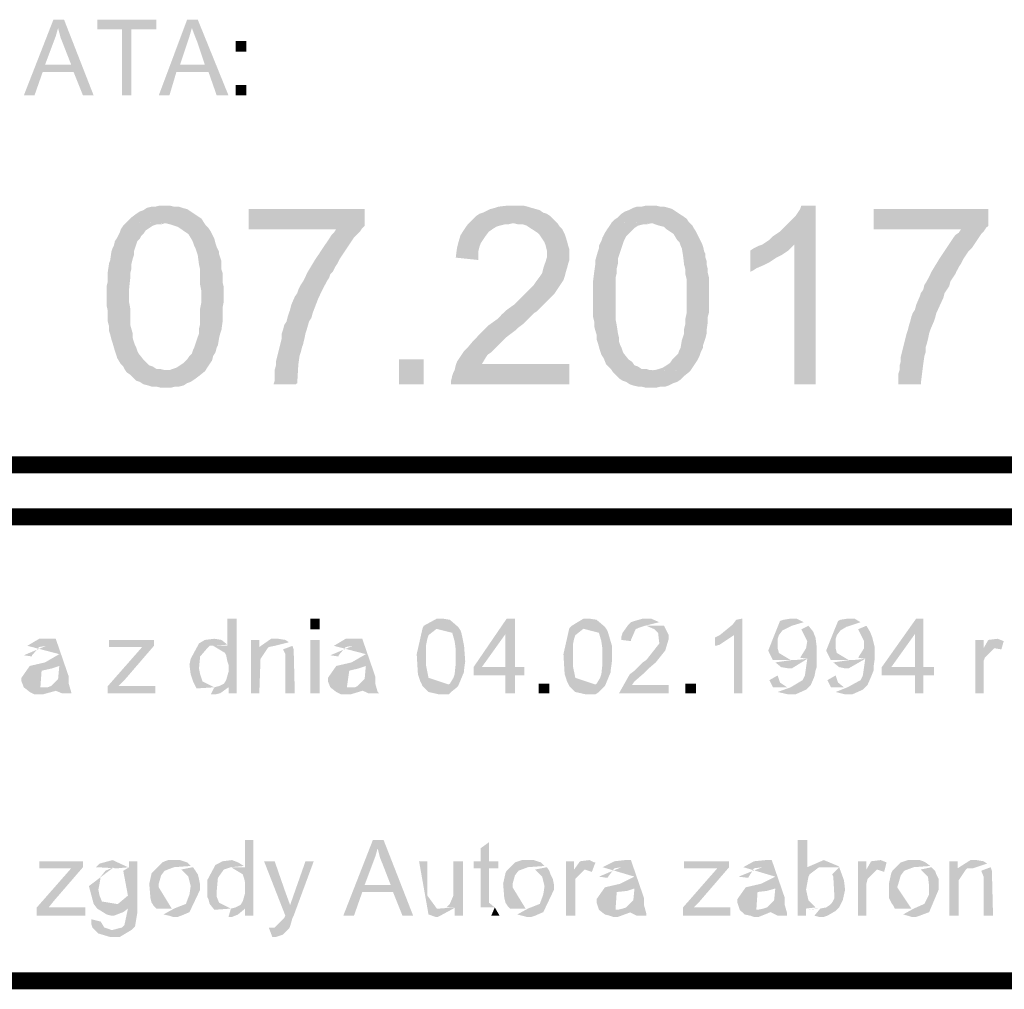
# Model space of a CAD drawing. Header units: millimetres. Extents: x -14047 to 49934, y -21523 to 14989.
# Tile 19 of 256: x 2514 to 2587, y 2629 to 2701. Entities that reach past the tile are written whole.
import ezdxf

# ---------------------------------------------------------------- set-up
doc = ezdxf.new("R2010")
doc.units = ezdxf.units.MM
doc.layers.add('H', color=7, linetype='Continuous')
doc.layers.add('P', color=7, linetype='Continuous')

msp = doc.modelspace()

# ---------------------------------------------------------------- hatches: boundary and pattern name
at = {"layer": 'H', "linetype": 'Continuous'}
for points in [[(2513.974, 2695.49), (2516.179, 2701.135), (2516.974, 2701.135), (2516.529, 2700.515), (2516.354, 2699.9), (2515.559, 2697.78), (2517.679, 2697.25), (2515.384, 2697.25), (2514.769, 2695.49)], [(2518.384, 2695.49), (2517.679, 2697.25), (2515.559, 2697.78), (2517.504, 2697.78), (2516.884, 2699.37), (2516.709, 2699.81), (2516.529, 2700.515), (2516.974, 2701.135), (2519.179, 2695.49)], [(2521.293, 2695.49), (2521.293, 2700.425), (2519.444, 2700.425), (2519.444, 2701.135), (2523.853, 2701.135), (2523.853, 2700.425), (2521.998, 2700.425), (2521.998, 2695.49)], [(2524.028, 2695.49), (2526.143, 2701.135), (2526.938, 2701.135), (2526.498, 2700.515), (2526.318, 2699.9), (2525.613, 2697.78), (2527.733, 2697.25), (2525.348, 2697.25), (2524.823, 2695.49)], [(2528.348, 2695.49), (2527.733, 2697.25), (2525.613, 2697.78), (2527.468, 2697.78), (2526.938, 2699.37), (2526.763, 2699.81), (2526.498, 2700.515), (2526.938, 2701.135), (2529.227, 2695.49)], [(2529.757, 2698.75), (2529.757, 2699.545), (2530.552, 2699.545), (2530.552, 2698.75)], [(2529.757, 2695.49), (2529.757, 2696.28), (2530.552, 2696.28), (2530.552, 2695.49)], [(2527.468, 2674.943), (2524.468, 2675.028), (2524.823, 2675.028), (2525.083, 2675.118), (2525.348, 2675.208), (2525.613, 2675.383), (2525.878, 2675.558), (2526.143, 2675.823), (2526.318, 2676.088), (2526.498, 2676.263), (2526.583, 2676.528), (2526.673, 2676.708), (2526.848, 2677.233), (2526.938, 2677.498), (2527.028, 2677.763), (2527.028, 2678.118), (2527.113, 2678.468), (2527.113, 2678.823), (2527.113, 2679.263), (2527.113, 2679.618), (2527.203, 2680.058), (2527.203, 2680.937), (2527.113, 2681.377), (2527.113, 2681.822), (2527.113, 2682.172), (2527.113, 2682.527), (2527.028, 2682.877), (2526.938, 2683.582), (2526.763, 2684.112), (2526.673, 2684.292), (2526.583, 2684.552), (2526.498, 2684.732), (2526.233, 2685.172), (2525.968, 2685.347), (2525.703, 2685.527), (2525.438, 2685.702), (2525.173, 2685.787), (2524.908, 2685.877), (2524.558, 2685.967), (2521.648, 2686.052), (2521.823, 2686.232), (2521.998, 2686.407), (2522.353, 2686.672), (2522.618, 2686.847), (2522.878, 2686.937), (2523.143, 2687.112), (2523.498, 2687.202), (2523.763, 2687.202), (2524.113, 2687.287), (2524.468, 2687.287), (2524.823, 2687.287), (2525.173, 2687.202), (2525.528, 2687.202), (2525.793, 2687.112), (2526.143, 2687.022), (2526.408, 2686.847), (2526.938, 2686.497), (2527.203, 2686.317), (2527.378, 2686.052), (2527.553, 2685.787), (2527.733, 2685.612), (2527.908, 2685.347), (2528.173, 2684.817), (2528.258, 2684.467), (2528.348, 2684.202), (2528.523, 2683.847), (2528.523, 2683.672), (2528.613, 2683.407), (2528.702, 2683.142), (2528.702, 2682.877), (2528.702, 2682.527), (2528.787, 2682.262), (2528.787, 2681.907), (2528.787, 2681.557), (2528.877, 2681.202), (2528.877, 2680.147), (2528.787, 2679.703), (2528.787, 2679.353), (2528.787, 2678.998), (2528.787, 2678.648), (2528.702, 2678.028), (2528.613, 2677.763), (2528.523, 2677.413), (2528.438, 2676.883), (2528.348, 2676.708), (2528.258, 2676.353), (2528.083, 2676.088), (2527.998, 2675.738), (2527.818, 2675.473), (2527.643, 2675.208)], [(2532.582, 2673.973), (2532.667, 2674.238), (2532.667, 2674.768), (2532.667, 2675.028), (2532.757, 2675.383), (2532.757, 2675.648), (2532.847, 2676.003), (2533.022, 2676.708), (2533.112, 2677.058), (2533.197, 2677.413), (2533.197, 2677.763), (2533.287, 2678.028), (2533.377, 2678.383), (2533.552, 2678.648), (2533.637, 2678.998), (2533.727, 2679.263), (2533.817, 2679.528), (2533.902, 2679.883), (2534.167, 2680.497), (2534.347, 2680.762), (2534.432, 2681.027), (2534.607, 2681.377), (2534.787, 2681.642), (2534.962, 2681.997), (2535.137, 2682.352), (2535.667, 2683.232), (2536.022, 2683.762), (2536.196, 2684.027), (2536.371, 2684.292), (2536.551, 2684.552), (2536.726, 2684.817), (2536.901, 2685.082), (2537.076, 2685.262), (2537.256, 2685.527), (2530.727, 2685.527), (2530.727, 2687.022), (2539.371, 2687.022), (2539.371, 2685.787), (2539.196, 2685.612), (2539.016, 2685.347), (2538.841, 2685.172), (2538.576, 2684.907), (2538.401, 2684.642), (2538.226, 2684.377), (2538.046, 2684.112), (2537.871, 2683.847), (2537.696, 2683.582), (2537.521, 2683.322), (2537.341, 2682.967), (2537.166, 2682.702), (2536.991, 2682.352), (2536.811, 2682.172), (2536.726, 2681.907), (2536.551, 2681.642), (2536.371, 2681.292), (2536.106, 2680.762), (2535.932, 2680.407), (2535.492, 2679.263), (2535.402, 2678.913), (2535.227, 2678.648), (2535.052, 2678.028), (2534.962, 2677.763), (2534.872, 2677.323), (2534.787, 2676.973), (2534.697, 2676.708), (2534.607, 2676.353), (2534.522, 2676.088), (2534.432, 2675.473), (2534.347, 2674.058), (2534.257, 2673.973)], [(2547.835, 2683.232), (2546.16, 2683.407), (2546.25, 2684.112), (2546.335, 2684.467), (2546.515, 2685.082), (2546.69, 2685.347), (2546.865, 2685.612), (2547.045, 2685.877), (2547.22, 2686.052), (2547.485, 2686.317), (2547.66, 2686.497), (2547.925, 2686.672), (2548.19, 2686.757), (2548.72, 2687.022), (2549.07, 2687.112), (2549.335, 2687.202), (2550.04, 2687.287), (2550.395, 2687.287), (2550.835, 2687.287), (2551.189, 2687.287), (2551.539, 2687.202), (2551.804, 2687.112), (2552.159, 2687.022), (2552.424, 2686.937), (2552.684, 2686.757), (2552.949, 2686.672), (2553.214, 2686.497), (2553.394, 2686.317), (2553.744, 2685.967), (2550.395, 2685.967), (2550.04, 2685.877), (2549.775, 2685.877), (2549.425, 2685.787), (2549.16, 2685.702), (2548.895, 2685.527), (2548.63, 2685.347), (2548.365, 2684.997), (2548.19, 2684.732), (2548.015, 2684.467), (2547.925, 2684.202), (2547.835, 2683.847), (2547.835, 2683.497)], [(2563.623, 2674.943), (2560.713, 2675.028), (2560.973, 2675.028), (2561.328, 2675.118), (2561.593, 2675.208), (2561.858, 2675.383), (2562.123, 2675.558), (2562.298, 2675.823), (2562.563, 2676.088), (2562.738, 2676.263), (2562.828, 2676.528), (2562.918, 2676.708), (2563.003, 2677.233), (2563.093, 2677.498), (2563.178, 2677.763), (2563.178, 2678.118), (2563.268, 2678.468), (2563.268, 2678.823), (2563.358, 2679.263), (2563.358, 2679.618), (2563.358, 2680.058), (2563.358, 2680.937), (2563.358, 2681.377), (2563.358, 2681.822), (2563.268, 2682.172), (2563.268, 2682.527), (2563.178, 2682.877), (2563.093, 2683.582), (2563.003, 2684.112), (2562.918, 2684.292), (2562.828, 2684.552), (2562.653, 2684.732), (2562.388, 2685.172), (2562.123, 2685.347), (2561.858, 2685.527), (2561.683, 2685.702), (2561.328, 2685.787), (2561.063, 2685.877), (2560.798, 2685.967), (2557.799, 2686.052), (2557.979, 2686.232), (2558.244, 2686.407), (2558.508, 2686.672), (2558.773, 2686.847), (2559.033, 2686.937), (2559.388, 2687.112), (2559.653, 2687.202), (2560.003, 2687.202), (2560.358, 2687.287), (2560.713, 2687.287), (2561.063, 2687.287), (2561.418, 2687.202), (2561.683, 2687.202), (2562.033, 2687.112), (2562.298, 2687.022), (2562.563, 2686.847), (2563.093, 2686.497), (2563.358, 2686.317), (2563.533, 2686.052), (2563.798, 2685.787), (2563.888, 2685.612), (2564.063, 2685.347), (2564.328, 2684.817), (2564.503, 2684.467), (2564.593, 2684.202), (2564.678, 2683.847), (2564.768, 2683.672), (2564.768, 2683.407), (2564.858, 2683.142), (2564.858, 2682.877), (2564.943, 2682.527), (2564.943, 2682.262), (2565.033, 2681.907), (2565.033, 2681.557), (2565.033, 2681.202), (2565.033, 2680.147), (2565.033, 2679.703), (2565.033, 2679.353), (2564.943, 2678.998), (2564.943, 2678.648), (2564.858, 2678.028), (2564.858, 2677.763), (2564.768, 2677.413), (2564.593, 2676.883), (2564.593, 2676.708), (2564.413, 2676.353), (2564.328, 2676.088), (2564.148, 2675.738), (2563.973, 2675.473), (2563.798, 2675.208)], [(2571.382, 2673.973), (2571.382, 2684.377), (2569.002, 2684.377), (2569.527, 2684.732), (2569.792, 2684.997), (2570.057, 2685.172), (2570.322, 2685.347), (2570.497, 2685.527), (2570.762, 2685.787), (2571.027, 2686.052), (2571.207, 2686.232), (2571.472, 2686.497), (2571.647, 2686.757), (2571.822, 2687.022), (2571.912, 2687.287), (2572.967, 2687.287), (2572.967, 2673.973)], [(2579.141, 2673.973), (2579.141, 2674.238), (2579.141, 2674.768), (2579.231, 2675.028), (2579.231, 2675.383), (2579.316, 2675.648), (2579.316, 2676.003), (2579.496, 2676.708), (2579.581, 2677.058), (2579.671, 2677.413), (2579.761, 2677.763), (2579.846, 2678.028), (2579.936, 2678.383), (2580.021, 2678.648), (2580.111, 2678.998), (2580.201, 2679.263), (2580.376, 2679.528), (2580.466, 2679.883), (2580.73, 2680.497), (2580.815, 2680.762), (2580.995, 2681.027), (2581.08, 2681.377), (2581.255, 2681.642), (2581.435, 2681.997), (2581.61, 2682.352), (2582.14, 2683.232), (2582.49, 2683.762), (2582.67, 2684.027), (2582.845, 2684.292), (2583.02, 2684.552), (2583.195, 2684.817), (2583.375, 2685.082), (2583.64, 2685.262), (2583.815, 2685.527), (2577.291, 2685.527), (2577.291, 2687.022), (2585.845, 2687.022), (2585.845, 2685.787), (2585.665, 2685.612), (2585.49, 2685.347), (2585.315, 2685.172), (2585.14, 2684.907), (2584.96, 2684.642), (2584.785, 2684.377), (2584.61, 2684.112), (2584.345, 2683.847), (2584.17, 2683.582), (2583.99, 2683.322), (2583.815, 2682.967), (2583.64, 2682.702), (2583.46, 2682.352), (2583.375, 2682.172), (2583.195, 2681.907), (2583.02, 2681.642), (2582.935, 2681.292), (2582.58, 2680.762), (2582.49, 2680.407), (2581.965, 2679.263), (2581.875, 2678.913), (2581.785, 2678.648), (2581.52, 2678.028), (2581.435, 2677.763), (2581.345, 2677.323), (2581.255, 2676.973), (2581.17, 2676.708), (2581.17, 2676.353), (2581.08, 2676.088), (2580.995, 2675.473), (2580.815, 2674.058), (2580.815, 2673.973)], [(2524.468, 2673.708), (2524.203, 2673.708), (2523.853, 2673.798), (2523.498, 2673.798), (2523.233, 2673.883), (2522.878, 2673.973), (2522.618, 2674.148), (2522.353, 2674.238), (2522.173, 2674.413), (2521.908, 2674.678), (2521.648, 2674.853), (2521.468, 2675.118), (2521.383, 2675.293), (2521.203, 2675.473), (2520.939, 2675.913), (2520.854, 2676.178), (2520.764, 2676.443), (2520.589, 2677.058), (2520.499, 2677.323), (2520.414, 2677.678), (2520.324, 2677.943), (2520.324, 2678.293), (2520.234, 2678.648), (2520.234, 2678.998), (2520.234, 2679.438), (2520.149, 2679.793), (2520.149, 2681.292), (2520.234, 2681.642), (2520.234, 2682.352), (2520.324, 2682.967), (2520.414, 2683.232), (2520.499, 2683.847), (2520.589, 2684.112), (2520.679, 2684.292), (2520.764, 2684.642), (2520.939, 2684.907), (2521.119, 2685.262), (2521.203, 2685.527), (2521.383, 2685.787), (2521.648, 2686.052), (2524.468, 2685.967), (2524.203, 2685.877), (2523.853, 2685.877), (2523.588, 2685.787), (2523.323, 2685.612), (2523.058, 2685.437), (2522.878, 2685.172), (2522.703, 2684.997), (2522.618, 2684.817), (2522.438, 2684.642), (2522.263, 2684.112), (2522.173, 2683.847), (2522.173, 2683.582), (2522.088, 2683.322), (2521.998, 2682.967), (2521.998, 2682.612), (2521.908, 2682.262), (2521.908, 2681.907), (2521.823, 2681.117), (2521.823, 2680.058), (2521.908, 2679.618), (2521.908, 2679.178), (2521.908, 2678.823), (2521.908, 2678.383), (2522.088, 2677.763), (2522.088, 2677.413), (2522.173, 2677.148), (2522.263, 2676.883), (2522.353, 2676.708), (2522.438, 2676.443), (2522.528, 2676.263), (2522.878, 2675.823), (2523.058, 2675.648), (2523.323, 2675.383), (2523.588, 2675.293), (2523.853, 2675.118), (2524.113, 2675.118), (2524.468, 2675.028), (2527.468, 2674.943), (2527.028, 2674.588), (2526.673, 2674.323), (2526.408, 2674.148), (2526.143, 2674.058), (2525.878, 2673.883), (2525.528, 2673.798), (2525.263, 2673.798), (2524.908, 2673.708), (2524.558, 2673.708)], [(2560.713, 2673.708), (2560.358, 2673.708), (2560.003, 2673.798), (2559.743, 2673.798), (2559.388, 2673.883), (2559.123, 2673.973), (2558.858, 2674.148), (2558.593, 2674.238), (2558.329, 2674.413), (2558.064, 2674.678), (2557.889, 2674.853), (2557.714, 2675.118), (2557.539, 2675.293), (2557.359, 2675.473), (2557.184, 2675.913), (2557.009, 2676.178), (2556.919, 2676.443), (2556.744, 2677.058), (2556.654, 2677.323), (2556.654, 2677.678), (2556.569, 2677.943), (2556.479, 2678.293), (2556.479, 2678.648), (2556.389, 2678.998), (2556.389, 2679.438), (2556.389, 2679.793), (2556.389, 2681.292), (2556.389, 2681.642), (2556.479, 2682.352), (2556.569, 2682.967), (2556.569, 2683.232), (2556.744, 2683.847), (2556.829, 2684.112), (2556.829, 2684.292), (2557.009, 2684.642), (2557.094, 2684.907), (2557.274, 2685.262), (2557.449, 2685.527), (2557.624, 2685.787), (2557.799, 2686.052), (2560.713, 2685.967), (2560.358, 2685.877), (2560.093, 2685.877), (2559.743, 2685.787), (2559.478, 2685.612), (2559.298, 2685.437), (2559.033, 2685.172), (2558.858, 2684.997), (2558.773, 2684.817), (2558.683, 2684.642), (2558.508, 2684.112), (2558.418, 2683.847), (2558.329, 2683.582), (2558.244, 2683.322), (2558.244, 2682.967), (2558.154, 2682.612), (2558.154, 2682.262), (2558.064, 2681.907), (2558.064, 2681.117), (2558.064, 2680.058), (2558.064, 2679.618), (2558.064, 2679.178), (2558.064, 2678.823), (2558.154, 2678.383), (2558.244, 2677.763), (2558.329, 2677.413), (2558.329, 2677.148), (2558.418, 2676.883), (2558.508, 2676.708), (2558.593, 2676.443), (2558.683, 2676.263), (2559.033, 2675.823), (2559.298, 2675.648), (2559.478, 2675.383), (2559.743, 2675.293), (2560.003, 2675.118), (2560.358, 2675.118), (2560.623, 2675.028), (2563.623, 2674.943), (2563.178, 2674.588), (2562.918, 2674.323), (2562.653, 2674.148), (2562.388, 2674.058), (2562.033, 2673.883), (2561.768, 2673.798), (2561.418, 2673.798), (2561.063, 2673.708)], [(2545.81, 2673.973), (2545.81, 2674.238), (2545.895, 2674.588), (2545.985, 2674.853), (2546.075, 2675.028), (2546.16, 2675.383), (2546.25, 2675.648), (2546.425, 2675.913), (2546.6, 2676.178), (2546.78, 2676.443), (2547.045, 2676.708), (2547.485, 2677.233), (2547.925, 2677.678), (2548.365, 2678.118), (2548.63, 2678.383), (2549.25, 2678.823), (2549.6, 2679.178), (2549.865, 2679.438), (2550.22, 2679.703), (2550.48, 2679.883), (2550.745, 2680.147), (2551.009, 2680.407), (2551.189, 2680.587), (2551.449, 2680.852), (2551.629, 2681.027), (2551.804, 2681.202), (2551.979, 2681.377), (2552.159, 2681.642), (2552.424, 2681.997), (2552.599, 2682.262), (2552.684, 2682.612), (2552.774, 2682.877), (2552.864, 2683.142), (2552.949, 2683.407), (2552.949, 2683.672), (2552.949, 2683.937), (2552.864, 2684.292), (2552.774, 2684.552), (2552.599, 2684.817), (2552.424, 2685.082), (2552.244, 2685.262), (2551.979, 2685.437), (2551.714, 2685.612), (2551.449, 2685.787), (2551.189, 2685.877), (2550.835, 2685.877), (2550.48, 2685.967), (2553.744, 2685.967), (2553.919, 2685.702), (2554.099, 2685.527), (2554.274, 2685.172), (2554.364, 2684.907), (2554.449, 2684.642), (2554.539, 2684.292), (2554.624, 2684.027), (2554.624, 2683.672), (2554.624, 2683.232), (2554.539, 2682.967), (2554.449, 2682.612), (2554.364, 2682.352), (2554.274, 2681.997), (2554.184, 2681.732), (2554.009, 2681.467), (2553.834, 2681.202), (2553.654, 2680.937), (2553.479, 2680.672), (2553.214, 2680.407), (2553.039, 2680.232), (2552.684, 2679.883), (2552.509, 2679.703), (2552.244, 2679.438), (2551.979, 2679.263), (2551.714, 2678.998), (2551.449, 2678.733), (2551.189, 2678.468), (2550.835, 2678.203), (2550.66, 2678.028), (2550.305, 2677.763), (2549.955, 2677.498), (2549.69, 2677.233), (2549.425, 2676.973), (2549.25, 2676.793), (2549.07, 2676.618), (2548.805, 2676.353), (2548.54, 2676.178), (2548.365, 2675.913), (2548.1, 2675.473), (2554.624, 2675.473), (2554.624, 2673.973)], [(2568.117, 2682.352), (2568.117, 2683.937), (2568.382, 2684.112), (2568.737, 2684.292), (2569.002, 2684.377), (2571.382, 2684.377), (2571.117, 2684.112), (2570.942, 2683.937), (2570.412, 2683.582), (2570.057, 2683.407), (2569.792, 2683.232), (2569.527, 2683.057), (2569.177, 2682.877), (2568.557, 2682.612), (2568.297, 2682.437)], [(2541.926, 2673.973), (2541.926, 2675.823), (2543.78, 2675.823), (2543.78, 2673.973)], [(2529.227, 2650.956), (2529.227, 2651.396), (2528.523, 2651.486), (2528.877, 2651.661), (2529.052, 2651.926), (2529.227, 2652.546), (2529.227, 2653.071), (2529.142, 2653.336), (2529.052, 2653.781), (2528.967, 2653.956), (2528.083, 2654.486), (2529.142, 2654.486), (2529.142, 2656.511), (2529.847, 2656.511), (2529.847, 2650.956)], [(2535.317, 2655.721), (2535.317, 2656.511), (2536.022, 2656.511), (2536.022, 2655.721)], [(2544.925, 2650.866), (2544.13, 2651.046), (2543.69, 2651.486), (2543.605, 2651.661), (2543.515, 2651.836), (2543.426, 2652.101), (2543.341, 2652.366), (2543.251, 2653.866), (2543.69, 2655.806), (2543.78, 2655.981), (2545.015, 2655.981), (2544.13, 2655.276), (2544.045, 2655.011), (2543.955, 2654.571), (2543.955, 2654.221), (2543.955, 2653.956), (2543.955, 2653.516), (2543.955, 2653.251), (2543.955, 2652.986), (2544.13, 2652.101), (2546.25, 2651.396), (2545.81, 2651.046), (2545.63, 2650.866), (2545.19, 2650.866)], [(2546.25, 2651.396), (2545.015, 2651.396), (2545.28, 2651.396), (2545.72, 2651.661), (2545.985, 2652.101), (2546.075, 2652.366), (2546.16, 2653.161), (2546.16, 2654.041), (2546.16, 2654.221), (2546.075, 2654.836), (2545.895, 2655.456), (2543.78, 2655.981), (2544.75, 2656.511), (2545.19, 2656.511), (2545.72, 2656.426), (2546.335, 2655.896), (2546.515, 2655.631), (2546.6, 2655.366), (2546.78, 2654.486), (2546.865, 2653.336), (2546.78, 2652.721), (2546.78, 2652.546), (2546.335, 2651.486)], [(2549.865, 2650.956), (2549.865, 2652.281), (2547.485, 2652.281), (2547.485, 2652.896), (2549.955, 2656.511), (2550.57, 2656.511), (2549.865, 2655.366), (2548.1, 2652.896), (2551.274, 2652.896), (2551.274, 2652.281), (2550.57, 2652.281), (2550.57, 2650.956)], [(2549.865, 2652.896), (2549.865, 2655.366), (2550.57, 2656.511), (2550.57, 2652.896)], [(2555.859, 2650.866), (2555.069, 2651.046), (2554.624, 2651.486), (2554.539, 2651.661), (2554.449, 2651.836), (2554.364, 2652.101), (2554.274, 2652.366), (2554.184, 2653.866), (2554.624, 2655.806), (2554.804, 2655.981), (2555.949, 2655.981), (2555.069, 2655.276), (2554.979, 2655.011), (2554.889, 2654.571), (2554.889, 2654.221), (2554.889, 2653.956), (2554.889, 2653.516), (2554.889, 2653.251), (2554.889, 2652.986), (2555.069, 2652.101), (2557.184, 2651.396), (2556.829, 2651.046), (2556.569, 2650.866), (2556.124, 2650.866)], [(2557.184, 2651.396), (2555.949, 2651.396), (2556.214, 2651.396), (2556.654, 2651.661), (2556.919, 2652.101), (2557.009, 2652.366), (2557.094, 2653.161), (2557.094, 2654.041), (2557.094, 2654.221), (2557.009, 2654.836), (2556.829, 2655.456), (2554.804, 2655.981), (2555.684, 2656.511), (2556.124, 2656.511), (2556.654, 2656.426), (2557.274, 2655.896), (2557.449, 2655.631), (2557.539, 2655.366), (2557.799, 2654.486), (2557.799, 2653.336), (2557.714, 2652.721), (2557.714, 2652.546), (2557.274, 2651.486)], [(2558.329, 2650.956), (2559.123, 2652.366), (2559.478, 2652.631), (2559.828, 2652.986), (2559.918, 2653.071), (2560.093, 2653.251), (2560.358, 2653.426), (2561.328, 2654.661), (2561.238, 2655.456), (2560.973, 2655.721), (2560.358, 2655.981), (2561.683, 2655.981), (2561.858, 2655.631), (2562.033, 2655.276), (2562.033, 2655.011), (2561.768, 2654.131), (2561.063, 2653.251), (2560.448, 2652.721), (2560.093, 2652.366), (2559.478, 2651.836), (2559.298, 2651.576), (2562.033, 2651.576), (2562.033, 2650.956)], [(2559.213, 2654.836), (2558.508, 2654.926), (2558.508, 2655.191), (2558.593, 2655.456), (2559.033, 2656.071), (2559.213, 2656.246), (2559.478, 2656.336), (2560.093, 2656.511), (2560.448, 2656.511), (2560.713, 2656.511), (2561.328, 2656.246), (2560.268, 2655.981), (2560.003, 2655.896), (2559.743, 2655.806), (2559.563, 2655.721), (2559.213, 2654.926)], [(2566.882, 2650.956), (2566.882, 2655.276), (2565.827, 2655.276), (2566.797, 2656.071), (2567.062, 2656.426), (2567.502, 2656.511), (2567.502, 2650.956)], [(2569.792, 2653.426), (2569.442, 2654.131), (2570.322, 2656.336), (2570.587, 2656.426), (2571.117, 2656.511), (2571.292, 2656.511), (2571.557, 2656.511), (2572.087, 2656.246), (2571.207, 2655.981), (2571.027, 2655.896), (2570.497, 2655.631), (2570.237, 2655.276), (2570.147, 2655.011), (2570.147, 2654.306), (2570.237, 2653.956), (2571.117, 2653.426)], [(2570.942, 2650.866), (2570.147, 2651.046), (2571.117, 2651.396), (2571.997, 2651.926), (2572.177, 2652.281), (2572.352, 2653.516), (2571.822, 2653.601), (2572.262, 2654.306), (2572.352, 2654.836), (2571.912, 2655.721), (2572.442, 2655.981), (2572.792, 2655.541), (2572.967, 2655.101), (2573.057, 2654.396), (2573.057, 2653.516), (2573.057, 2652.896), (2572.967, 2652.631), (2572.882, 2652.191), (2572.617, 2651.576), (2572.262, 2651.221), (2571.472, 2650.866), (2571.292, 2650.866)], [(2574.116, 2653.426), (2573.761, 2654.131), (2574.646, 2656.336), (2574.821, 2656.426), (2575.351, 2656.511), (2575.616, 2656.511), (2575.876, 2656.511), (2576.321, 2656.246), (2575.526, 2655.981), (2575.261, 2655.896), (2574.821, 2655.631), (2574.556, 2655.276), (2574.466, 2655.011), (2574.466, 2654.306), (2574.556, 2653.956), (2575.436, 2653.426)], [(2575.171, 2650.866), (2574.466, 2651.046), (2575.351, 2651.396), (2576.321, 2651.926), (2576.496, 2652.281), (2576.671, 2653.516), (2576.141, 2653.601), (2576.586, 2654.306), (2576.586, 2654.836), (2576.141, 2655.721), (2576.761, 2655.981), (2577.026, 2655.541), (2577.201, 2655.101), (2577.376, 2654.396), (2577.376, 2653.516), (2577.291, 2652.896), (2577.291, 2652.631), (2577.111, 2652.191), (2576.846, 2651.576), (2576.496, 2651.221), (2575.701, 2650.866), (2575.616, 2650.866)], [(2580.376, 2650.956), (2580.376, 2652.281), (2577.906, 2652.281), (2577.906, 2652.896), (2580.466, 2656.511), (2580.995, 2656.511), (2580.376, 2655.366), (2578.611, 2652.896), (2581.785, 2652.896), (2581.785, 2652.281), (2580.995, 2652.281), (2580.995, 2650.956)], [(2580.376, 2652.896), (2580.376, 2655.366), (2580.995, 2656.511), (2580.995, 2652.896)], [(2565.473, 2654.486), (2565.473, 2655.101), (2565.827, 2655.276), (2566.882, 2655.276), (2565.827, 2654.571), (2565.563, 2654.486)], [(2514.589, 2653.691), (2513.974, 2653.781), (2515.649, 2654.486), (2515.119, 2654.396), (2514.589, 2653.781)], [(2516.794, 2650.956), (2515.739, 2651.396), (2516.004, 2651.486), (2516.529, 2652.016), (2516.619, 2652.986), (2514.414, 2652.986), (2515.559, 2653.251), (2516.619, 2653.866), (2514.239, 2654.486), (2515.119, 2655.011), (2515.914, 2655.011), (2516.354, 2655.011), (2517.324, 2652.191), (2517.324, 2651.661), (2517.504, 2651.046), (2517.504, 2650.956)], [(2520.234, 2650.956), (2520.234, 2651.486), (2522.793, 2654.396), (2523.673, 2654.486), (2521.468, 2651.926), (2521.029, 2651.486)], [(2520.324, 2654.396), (2520.324, 2654.926), (2523.673, 2654.926), (2523.673, 2654.486), (2522.793, 2654.396), (2522.353, 2654.396), (2522.173, 2654.396)], [(2526.848, 2651.311), (2526.583, 2651.836), (2526.498, 2652.101), (2526.408, 2652.366), (2526.318, 2653.071), (2526.408, 2653.516), (2527.028, 2654.661), (2527.468, 2654.926), (2528.173, 2655.011), (2528.702, 2654.926), (2529.142, 2654.571), (2528.083, 2654.486), (2527.818, 2654.486), (2527.643, 2654.306), (2527.113, 2653.691), (2527.028, 2652.806), (2527.113, 2652.366), (2527.288, 2651.836), (2528.173, 2651.396)], [(2530.907, 2650.956), (2530.907, 2654.926), (2531.522, 2654.926), (2531.522, 2654.396), (2532.142, 2654.306), (2531.612, 2653.516), (2531.522, 2650.956)], [(2532.142, 2654.306), (2531.522, 2654.396), (2532.402, 2655.011), (2532.667, 2655.011), (2532.932, 2655.011), (2533.462, 2654.926), (2533.727, 2654.751), (2532.667, 2654.486), (2532.227, 2654.396)], [(2533.462, 2650.956), (2533.462, 2653.516), (2533.462, 2653.866), (2533.287, 2654.221), (2533.992, 2654.486), (2534.082, 2654.221), (2534.167, 2650.956)], [(2535.317, 2650.956), (2535.317, 2654.926), (2536.022, 2654.926), (2536.022, 2650.956)], [(2537.431, 2653.691), (2536.811, 2653.781), (2538.491, 2654.486), (2537.961, 2654.396), (2537.431, 2653.781)], [(2539.636, 2650.956), (2538.666, 2651.396), (2538.841, 2651.486), (2539.371, 2652.016), (2539.461, 2652.986), (2537.256, 2652.986), (2538.401, 2653.251), (2539.461, 2653.866), (2537.076, 2654.486), (2537.961, 2655.011), (2538.751, 2655.011), (2539.196, 2655.011), (2540.166, 2652.191), (2540.166, 2651.661), (2540.341, 2651.046), (2540.431, 2650.956)], [(2584.875, 2650.956), (2584.875, 2654.926), (2585.49, 2654.926), (2585.49, 2654.306), (2586.285, 2654.306), (2585.58, 2653.601), (2585.49, 2653.336), (2585.49, 2650.956)], [(2586.815, 2654.221), (2586.285, 2654.306), (2585.49, 2654.306), (2585.845, 2654.926), (2586.55, 2655.011), (2586.99, 2654.836)], [(2513.974, 2651.396), (2513.799, 2651.836), (2513.799, 2652.101), (2514.414, 2652.986), (2516.619, 2652.986), (2516.089, 2652.806), (2515.299, 2652.631), (2515.209, 2651.396)], [(2536.811, 2651.396), (2536.636, 2651.836), (2536.636, 2652.101), (2537.256, 2652.986), (2539.461, 2652.986), (2538.931, 2652.806), (2538.226, 2652.631), (2538.046, 2651.396)], [(2570.942, 2652.806), (2570.412, 2652.896), (2569.972, 2653.251), (2571.207, 2653.426), (2571.472, 2653.426), (2572.352, 2653.516), (2571.207, 2652.806)], [(2575.171, 2652.806), (2574.731, 2652.896), (2574.291, 2653.251), (2575.526, 2653.426), (2575.791, 2653.426), (2576.671, 2653.516), (2575.436, 2652.806)], [(2569.792, 2651.396), (2569.527, 2651.926), (2570.147, 2652.281), (2570.322, 2651.751), (2570.852, 2651.396), (2571.117, 2651.396)], [(2574.116, 2651.396), (2573.851, 2651.926), (2574.466, 2652.281), (2574.646, 2651.751), (2575.086, 2651.396), (2575.351, 2651.396)], [(2552.334, 2650.956), (2552.334, 2651.661), (2553.129, 2651.661), (2553.129, 2650.956)], [(2563.268, 2650.956), (2563.268, 2651.661), (2564.063, 2651.661), (2564.063, 2650.956)], [(2515.034, 2650.866), (2514.769, 2650.866), (2514.414, 2651.046), (2513.974, 2651.396), (2515.384, 2651.396), (2515.739, 2651.396), (2516.709, 2651.396), (2516.354, 2651.131), (2515.384, 2650.866)], [(2520.234, 2650.956), (2521.029, 2651.486), (2523.763, 2651.486), (2523.763, 2650.956)], [(2527.908, 2650.866), (2528.173, 2651.396), (2528.523, 2651.486), (2529.227, 2651.396), (2528.613, 2650.956), (2528.258, 2650.866)], [(2537.871, 2650.866), (2537.606, 2650.866), (2537.256, 2651.046), (2536.811, 2651.396), (2538.226, 2651.396), (2538.666, 2651.396), (2539.546, 2651.396), (2539.196, 2651.131), (2538.311, 2650.866)], [(2530.462, 2634.379), (2530.462, 2634.909), (2529.757, 2634.994), (2530.112, 2635.174), (2530.287, 2635.439), (2530.462, 2636.053), (2530.462, 2636.493), (2530.462, 2636.848), (2530.377, 2637.198), (2530.287, 2637.463), (2529.407, 2637.993), (2530.462, 2637.993), (2530.462, 2640.023), (2531.082, 2640.023), (2531.082, 2634.379)], [(2537.781, 2634.379), (2539.986, 2640.023), (2540.781, 2640.023), (2540.341, 2639.403), (2540.166, 2638.788), (2539.371, 2636.673), (2541.486, 2636.143), (2539.196, 2636.143), (2538.576, 2634.379)], [(2542.191, 2634.379), (2541.486, 2636.143), (2539.371, 2636.673), (2541.311, 2636.673), (2540.696, 2638.258), (2540.516, 2638.698), (2540.341, 2639.403), (2540.781, 2640.023), (2542.986, 2634.379)], [(2548.015, 2634.994), (2548.015, 2637.908), (2547.485, 2637.908), (2547.485, 2638.433), (2548.015, 2638.433), (2548.015, 2639.403), (2548.63, 2639.848), (2548.63, 2638.433), (2549.335, 2638.433), (2549.335, 2637.908), (2548.63, 2637.908), (2548.63, 2635.349), (2549.07, 2634.994)], [(2571.647, 2634.379), (2571.647, 2640.023), (2572.352, 2640.023), (2572.352, 2637.993), (2574.731, 2637.993), (2573.232, 2637.993), (2572.527, 2637.463), (2572.442, 2637.288), (2572.262, 2636.318), (2572.442, 2635.523), (2572.967, 2634.994), (2572.262, 2634.909), (2572.262, 2634.379)], [(2515.119, 2637.908), (2515.119, 2638.433), (2518.384, 2638.433), (2518.384, 2637.993), (2517.504, 2637.908), (2517.059, 2637.908), (2516.974, 2637.908)], [(2520.939, 2637.908), (2519.354, 2637.993), (2519.619, 2638.258), (2520.589, 2638.523), (2521.733, 2637.993), (2521.823, 2637.993)], [(2522.438, 2634.994), (2520.679, 2634.994), (2521.733, 2635.878), (2521.383, 2637.728), (2521.823, 2637.993), (2521.823, 2638.433), (2522.438, 2638.433)], [(2523.853, 2634.909), (2523.673, 2635.084), (2523.498, 2635.349), (2523.408, 2635.703), (2523.323, 2636.758), (2523.498, 2637.553), (2523.673, 2637.728), (2524.293, 2638.348), (2524.468, 2638.433), (2524.733, 2638.523), (2525.348, 2638.523), (2525.613, 2638.523), (2525.878, 2638.433), (2526.143, 2638.348), (2526.408, 2638.083), (2525.173, 2637.993), (2524.468, 2637.728), (2524.203, 2637.378), (2524.028, 2636.758), (2524.028, 2636.493), (2524.998, 2634.909), (2525.173, 2634.909)], [(2528.173, 2634.819), (2527.818, 2635.259), (2527.733, 2635.613), (2527.643, 2635.788), (2527.643, 2636.583), (2527.643, 2637.023), (2528.258, 2638.168), (2528.787, 2638.433), (2529.492, 2638.523), (2529.937, 2638.348), (2530.377, 2638.083), (2529.407, 2637.993), (2529.142, 2637.908), (2528.877, 2637.818), (2528.438, 2637.198), (2528.348, 2636.228), (2528.348, 2635.788), (2528.523, 2635.349), (2529.407, 2634.909)], [(2533.462, 2634.379), (2531.877, 2638.433), (2532.667, 2638.433), (2533.462, 2636.143), (2533.817, 2635.174)], [(2533.727, 2633.409), (2532.582, 2633.409), (2533.377, 2634.204), (2533.817, 2635.174), (2534.962, 2638.433), (2535.577, 2638.433), (2534.082, 2634.379), (2533.992, 2634.204), (2533.817, 2633.584)], [(2544.66, 2634.289), (2544.13, 2634.469), (2543.426, 2638.433), (2544.045, 2638.433), (2544.045, 2635.878), (2544.75, 2634.909), (2545.985, 2634.909), (2544.84, 2634.289)], [(2546.075, 2634.379), (2546.075, 2634.994), (2545.455, 2634.994), (2545.72, 2635.259), (2545.985, 2635.878), (2545.985, 2638.433), (2546.69, 2638.433), (2546.69, 2634.379)], [(2550.22, 2634.909), (2550.04, 2635.084), (2549.865, 2635.349), (2549.775, 2635.703), (2549.69, 2636.758), (2549.865, 2637.553), (2549.955, 2637.728), (2550.57, 2638.348), (2550.835, 2638.433), (2551.099, 2638.523), (2551.714, 2638.523), (2551.979, 2638.523), (2552.244, 2638.433), (2552.509, 2638.348), (2552.774, 2638.083), (2551.539, 2637.993), (2550.835, 2637.728), (2550.57, 2637.378), (2550.395, 2636.758), (2550.395, 2636.493), (2551.364, 2634.909), (2551.539, 2634.909)], [(2554.364, 2634.379), (2554.364, 2638.433), (2554.979, 2638.433), (2554.979, 2637.818), (2555.774, 2637.818), (2555.069, 2637.113), (2555.069, 2636.758), (2555.069, 2634.379)], [(2556.304, 2637.643), (2555.774, 2637.818), (2554.979, 2637.818), (2555.419, 2638.433), (2556.124, 2638.523), (2556.479, 2638.348), (2556.569, 2638.348)], [(2559.653, 2634.379), (2558.593, 2634.909), (2558.858, 2634.994), (2559.388, 2635.523), (2559.478, 2636.408), (2557.274, 2636.493), (2558.418, 2636.758), (2559.478, 2637.288), (2557.094, 2637.993), (2557.979, 2638.433), (2558.773, 2638.523), (2559.213, 2638.523), (2560.183, 2635.703), (2560.183, 2635.174), (2560.358, 2634.554), (2560.358, 2634.379)], [(2563.178, 2637.908), (2563.178, 2638.433), (2566.532, 2638.433), (2566.532, 2637.993), (2565.648, 2637.908), (2565.208, 2637.908), (2565.033, 2637.908)], [(2570.147, 2634.379), (2569.087, 2634.909), (2569.352, 2634.994), (2569.882, 2635.523), (2569.972, 2636.408), (2567.767, 2636.493), (2568.912, 2636.758), (2569.972, 2637.288), (2567.587, 2637.993), (2568.382, 2638.433), (2569.267, 2638.523), (2569.707, 2638.523), (2570.677, 2635.703), (2570.677, 2635.174), (2570.852, 2634.554), (2570.852, 2634.379)], [(2574.731, 2637.993), (2572.352, 2637.993), (2573.586, 2638.523), (2574.646, 2638.083)], [(2576.141, 2634.379), (2576.141, 2638.433), (2576.761, 2638.433), (2576.761, 2637.818), (2577.556, 2637.818), (2576.846, 2637.113), (2576.761, 2636.758), (2576.761, 2634.379)], [(2578.081, 2637.643), (2577.556, 2637.818), (2576.761, 2637.818), (2577.111, 2638.433), (2577.821, 2638.523), (2578.261, 2638.348)], [(2578.876, 2634.909), (2578.791, 2635.084), (2578.611, 2635.349), (2578.436, 2635.703), (2578.436, 2636.758), (2578.611, 2637.553), (2578.701, 2637.728), (2579.316, 2638.348), (2579.581, 2638.433), (2579.846, 2638.523), (2580.466, 2638.523), (2580.73, 2638.523), (2580.995, 2638.433), (2581.17, 2638.348), (2581.52, 2638.083), (2580.286, 2637.993), (2579.581, 2637.728), (2579.316, 2637.378), (2579.141, 2636.758), (2579.051, 2636.493), (2580.111, 2634.909), (2580.286, 2634.909)], [(2582.935, 2634.379), (2582.935, 2638.433), (2583.55, 2638.433), (2583.55, 2637.908), (2584.17, 2637.818), (2583.64, 2637.023), (2583.64, 2634.379)], [(2584.17, 2637.818), (2583.55, 2637.908), (2584.52, 2638.523), (2584.785, 2638.523), (2584.96, 2638.523), (2585.49, 2638.433), (2585.755, 2638.258), (2584.695, 2637.908), (2584.255, 2637.908)], [(2514.944, 2634.379), (2514.944, 2634.994), (2517.504, 2637.908), (2518.384, 2637.993), (2516.179, 2635.439), (2515.824, 2634.994)], [(2520.499, 2634.379), (2520.149, 2634.469), (2519.444, 2634.909), (2519.179, 2635.259), (2518.824, 2636.583), (2520.679, 2637.993), (2520.059, 2637.728), (2519.704, 2637.288), (2519.619, 2636.758), (2519.529, 2636.318), (2519.619, 2635.878), (2519.794, 2635.439), (2522.438, 2634.994), (2521.733, 2634.909), (2521.383, 2634.644), (2520.679, 2634.379)], [(2525.083, 2634.289), (2524.823, 2634.379), (2524.378, 2634.469), (2525.173, 2634.909), (2526.053, 2635.259), (2526.318, 2635.963), (2526.408, 2636.583), (2526.233, 2637.288), (2525.703, 2637.818), (2526.583, 2637.993), (2526.763, 2637.728), (2526.938, 2637.463), (2527.028, 2637.113), (2527.113, 2636.673), (2527.113, 2636.318), (2526.318, 2634.644), (2525.703, 2634.379), (2525.438, 2634.289)], [(2551.449, 2634.289), (2551.099, 2634.379), (2550.745, 2634.469), (2551.539, 2634.909), (2552.424, 2635.259), (2552.684, 2635.963), (2552.774, 2636.583), (2552.599, 2637.288), (2552.069, 2637.818), (2552.949, 2637.993), (2553.129, 2637.728), (2553.214, 2637.463), (2553.394, 2637.113), (2553.479, 2636.673), (2553.479, 2636.318), (2552.684, 2634.644), (2552.069, 2634.379), (2551.804, 2634.289)], [(2557.449, 2637.198), (2556.829, 2637.288), (2558.508, 2637.993), (2557.979, 2637.908)], [(2563.093, 2634.379), (2563.093, 2634.994), (2565.648, 2637.908), (2566.532, 2637.993), (2564.328, 2635.439), (2563.888, 2634.994)], [(2567.942, 2637.198), (2567.237, 2637.288), (2569.002, 2637.993), (2568.382, 2637.908)], [(2573.232, 2634.289), (2572.882, 2634.379), (2573.321, 2634.909), (2573.761, 2634.994), (2574.026, 2635.174), (2574.201, 2635.349), (2574.381, 2635.703), (2574.291, 2637.288), (2574.201, 2637.463), (2574.731, 2637.993), (2575.086, 2637.023), (2575.171, 2636.318), (2574.996, 2635.523), (2574.821, 2635.174), (2574.731, 2634.994), (2574.466, 2634.734), (2573.851, 2634.379), (2573.586, 2634.289)], [(2580.111, 2634.289), (2579.846, 2634.379), (2579.496, 2634.469), (2580.286, 2634.909), (2581.08, 2635.259), (2581.435, 2635.963), (2581.435, 2636.583), (2581.345, 2637.288), (2580.815, 2637.818), (2581.61, 2637.993), (2581.875, 2637.728), (2581.965, 2637.463), (2582.14, 2637.113), (2582.14, 2636.673), (2582.14, 2636.318), (2581.435, 2634.644), (2580.73, 2634.379), (2580.466, 2634.289)], [(2585.49, 2634.379), (2585.49, 2637.023), (2585.49, 2637.288), (2585.315, 2637.728), (2586.02, 2637.993), (2586.11, 2637.728), (2586.195, 2634.379)], [(2556.829, 2634.819), (2556.654, 2635.349), (2556.654, 2635.613), (2557.274, 2636.493), (2559.478, 2636.408), (2558.948, 2636.228), (2558.154, 2636.143), (2558.064, 2634.819)], [(2567.322, 2634.819), (2567.147, 2635.349), (2567.147, 2635.613), (2567.767, 2636.493), (2569.972, 2636.408), (2569.352, 2636.228), (2568.647, 2636.143), (2568.557, 2634.819)], [(2514.944, 2634.379), (2515.824, 2634.994), (2518.559, 2634.994), (2518.559, 2634.379)], [(2521.998, 2633.319), (2520.589, 2633.319), (2520.939, 2633.409), (2521.293, 2633.499), (2521.468, 2633.674), (2521.733, 2634.909), (2522.438, 2634.994), (2522.438, 2634.644), (2522.263, 2633.584), (2522.088, 2633.409)], [(2529.227, 2634.289), (2529.407, 2634.909), (2529.757, 2634.994), (2530.462, 2634.909), (2529.937, 2634.469), (2529.492, 2634.289)], [(2545.985, 2634.909), (2544.925, 2634.909), (2546.075, 2634.994)], [(2548.805, 2634.379), (2549.07, 2634.994), (2549.425, 2634.379), (2549.16, 2634.379), (2549.07, 2634.379)], [(2557.889, 2634.289), (2557.624, 2634.379), (2557.274, 2634.469), (2556.829, 2634.819), (2558.244, 2634.819), (2558.593, 2634.909), (2559.563, 2634.909), (2559.213, 2634.644), (2558.244, 2634.289)], [(2563.093, 2634.379), (2563.888, 2634.994), (2566.617, 2634.994), (2566.617, 2634.379)], [(2568.382, 2634.289), (2568.117, 2634.379), (2567.677, 2634.469), (2567.322, 2634.819), (2568.647, 2634.819), (2569.087, 2634.909), (2569.972, 2634.909), (2569.617, 2634.644), (2568.737, 2634.289)], [(2572.352, 2634.819), (2573.057, 2634.909), (2573.321, 2634.909)], [(2520.414, 2632.789), (2519.529, 2633.054), (2519.089, 2633.499), (2518.999, 2633.759), (2518.999, 2634.114), (2519.704, 2633.939), (2519.969, 2633.499), (2520.499, 2633.319), (2521.998, 2633.319), (2521.119, 2632.789), (2520.764, 2632.789)], [(2532.667, 2632.789), (2532.492, 2632.789), (2532.227, 2633.499), (2533.727, 2633.409), (2533.287, 2632.969), (2532.757, 2632.789)]]:
    msp.add_hatch(color=256, dxfattribs=at).paths.add_polyline_path(points)

# ---------------------------------------------------------------- linework, layer by layer
at = {"layer": 'P', "const_width": 1.27}
for points in [[(2349.512, 2667.974), (2788.223, 2667.974)], [(2345.722, 2664.095), (2792.102, 2664.095)], [(2345.722, 2629.529), (2792.102, 2629.529)], [(2345.722, 2629.529), (2792.102, 2629.529)]]:
    msp.add_lwpolyline(points, dxfattribs=at)

doc.saveas('drawing.dxf')
